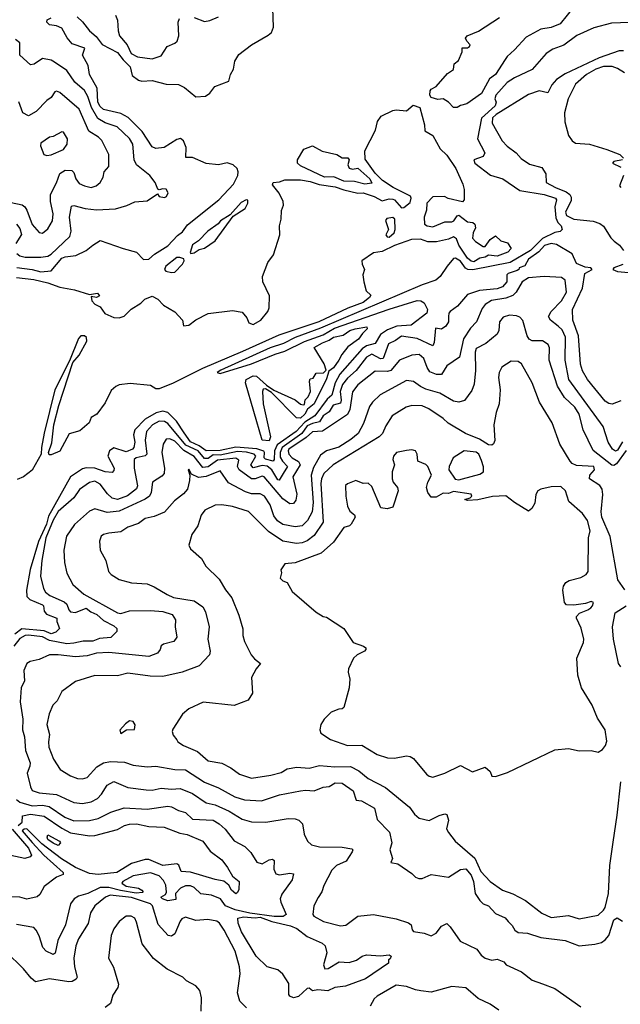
# Model space of a CAD drawing. Extents: x 1678759 to 1859541, y 384609 to 522867.
# Tile 102 of 256: x 1762514 to 1765962, y 428749 to 434399. Entities that reach past the tile are written whole.
import ezdxf

# ---------------------------------------------------------------- set-up
doc = ezdxf.new("R2010")
doc.units = 0

msp = doc.modelspace()

# ---------------------------------------------------------------- linework, layer by layer
at = {"layer": '0CON20XD'}
for points in [[(1765696.2, 434475), (1765617.1, 434375), (1765565, 434353.1), (1765505, 434344.5), (1765420.8, 434299.2), (1765355, 434226.2), (1765311.7, 434188.3), (1765300.3, 434169.7), (1765245, 434084), (1765210.4, 434059.6), (1765165.4, 433975), (1765081.1, 433915), (1765045, 433906.2), (1765025, 433894.2), (1765004, 433894)], [(1762844.1, 434414.1), (1762875, 434387.1), (1762914.4, 434335), (1762952.1, 434302.1), (1762987.1, 434257.1), (1763075, 434210), (1763108.1, 434168.1), (1763148.6, 434128.6), (1763158.8, 434078.8), (1763195, 434050.9), (1763215, 434046.6), (1763275, 434050), (1763355, 434028.2), (1763425, 434026.9), (1763459, 434009), (1763525, 433956.7), (1763580.3, 433959.7), (1763605, 433977.5), (1763634.5, 434015.5), (1763713.6, 434046.4), (1763723.6, 434085), (1763740.7, 434115), (1763748.8, 434161.2), (1763771.4, 434198.6), (1763845, 434254.7), (1763940.9, 434309.1), (1763958.6, 434325), (1763970.6, 434355), (1763967.5, 434465)], [(1763064.4, 434424.4), (1763075.2, 434395.2), (1763078.4, 434335), (1763086.8, 434305), (1763131.6, 434255), (1763153.7, 434205), (1763190, 434185), (1763275, 434173.3)], [(1766065, 434383.7), (1765910.8, 434379.2), (1765808.8, 434351.2), (1765711.3, 434308.7), (1765636.7, 434253.3), (1765575, 434229), (1765535.3, 434205), (1765455, 434112), (1765354.9, 434065.1), (1765311.7, 434038.3), (1765246.9, 433965), (1765240.6, 433945), (1765249.2, 433925), (1765243.5, 433905), (1765164, 433834), (1765142.4, 433715), (1765184.3, 433635), (1765175, 433614.2), (1765121.2, 433595), (1765127.3, 433575), (1765217.3, 433507.3), (1765287.3, 433485), (1765385, 433419.1), (1765525, 433396.2), (1765590, 433375), (1765595.6, 433365), (1765586.6, 433325), (1765592.1, 433262.1), (1765603.4, 433235), (1765623.1, 433215), (1765627.7, 433195), (1765616.6, 433183.4), (1765585, 433177.1), (1765515, 433143.1), (1765446.6, 433075), (1765330, 433005), (1765115, 432963.8), (1765086.4, 432965), (1765072.9, 432972.9), (1765045, 433013.5), (1765015, 433030.6), (1765005, 433028.7), (1764967.1, 432985), (1764928.1, 432925), (1764903.1, 432905), (1764825, 432876.8), (1764241.4, 432628.6), (1764095.5, 432575), (1764028.7, 432541.3), (1763951.5, 432515), (1763668, 432388), (1763647.5, 432375), (1763665, 432368.8), (1763845, 432423.2), (1763979.6, 432480.4), (1764035, 432496), (1764148.6, 432551.4), (1764255, 432591.4), (1764321.8, 432628.2), (1764635, 432738.4), (1764795, 432786.5), (1764816.3, 432786.3), (1764835.8, 432775), (1764854.7, 432735), (1764851.1, 432715), (1764761.8, 432645), (1764679.7, 432640.3), (1764625, 432619.7), (1764585, 432592.1), (1764555, 432540.6), (1764505, 432527.7), (1764480.3, 432509.7), (1764351.1, 432365), (1764324, 432315), (1764306.2, 432245), (1764279.2, 432220.8), (1764208.8, 432125), (1764151.2, 432088.8), (1764100.3, 432035), (1763991.5, 431958.5), (1763977.3, 431925), (1763975.3, 431874.7), (1763968.9, 431865), (1763925, 431876.2), (1763916.8, 431885), (1763920, 431915), (1763915, 431923), (1763875.7, 431935.7), (1763755, 431946.1), (1763665, 431927.3), (1763585, 431924.9), (1763545, 431953.6), (1763495, 431977.3), (1763457.3, 432027.3), (1763414.6, 432095), (1763365, 432144.8), (1763335, 432151.7), (1763297.4, 432142.6), (1763234.1, 432105.9), (1763173.8, 432046.2), (1763166.6, 432016.6), (1763174.5, 431975), (1763169.6, 431945), (1763162.1, 431935), (1763125, 431919), (1763055, 431941.7), (1763030.2, 431925), (1763020.3, 431895), (1763055.6, 431825), (1763055, 431812.5), (1763045, 431800), (1763005, 431805.3), (1762945, 431825.9), (1762895, 431827.1), (1762875, 431822.5), (1762804.7, 431775.3), (1762679.4, 431550.6), (1762668.5, 431505), (1762621.2, 431405), (1762574.2, 431244.2), (1762552.8, 431125), (1762555, 431089.5), (1762572.8, 431072.8), (1762645, 431041.1), (1762651.1, 431035), (1762654.6, 431005), (1762668.5, 430988.5), (1762726.2, 430965), (1762726.2, 430945), (1762743.1, 430905), (1762720.7, 430885), (1762695, 430874.5), (1762655, 430891.9), (1762526.5, 430903.5), (1762486.1, 430873.9)], [(1762497.3, 432977.3), (1762585, 432966.2), (1762635, 432952.8), (1762695, 432956.8), (1762755, 433030.5), (1762775, 433038.4), (1762835.2, 433044.8), (1762895.2, 433074.8), (1762933.5, 433105), (1762975, 433132), (1763107.5, 433085), (1763185, 433065.6), (1763225, 433021.9), (1763255, 433025.3), (1763287.2, 433052.8), (1763365, 433101.8), (1763419.5, 433160.5), (1763447.9, 433182.1), (1763477.6, 433222.4), (1763657.4, 433365), (1763740.4, 433455), (1763765.1, 433505), (1763768.3, 433525), (1763762.6, 433545), (1763739.6, 433565), (1763705, 433577.1), (1763655, 433566.3), (1763585, 433574.4), (1763505, 433607.2), (1763468.3, 433608.3), (1763468.8, 433665), (1763454.1, 433704.1), (1763437.4, 433717.4), (1763415, 433711.1), (1763343.8, 433666.2), (1763295, 433660), (1763275, 433668.5), (1763217.7, 433757.7), (1763137.1, 433837.1), (1763095, 433861), (1762995, 433883.5), (1762975, 433900.5), (1762962.2, 433925), (1762958.5, 434005), (1762913.9, 434085), (1762905.9, 434135.9), (1762874.3, 434195), (1762888.6, 434235), (1762815, 434259.6), (1762786.8, 434295), (1762755, 434350.8), (1762725, 434363.5), (1762685, 434370), (1762669.2, 434385), (1762671.9, 434398.1), (1762695, 434409.4)], [(1763275, 434173.3), (1763325, 434191.2), (1763360, 434245), (1763405, 434263.3), (1763416.9, 434275), (1763426.9, 434305), (1763422.9, 434385), (1763430.8, 434405)], [(1763515, 434411.4), (1763575, 434388.8), (1763605.7, 434394.3), (1763655, 434414)], [(1765004, 433894), (1764975.8, 433925), (1764945, 433944), (1764915, 433941.2), (1764875, 433951.9), (1764868.9, 433965), (1764869.4, 433990.6), (1764875, 434000.8), (1764905.3, 434014.7), (1764970.3, 434089.7), (1765005, 434113.3), (1765008, 434145), (1765032.5, 434165), (1765053.3, 434215), (1765053.6, 434236.4), (1765085, 434237.5), (1765096.2, 434245), (1765100, 434255), (1765080, 434275), (1765073.3, 434293.3), (1765082.5, 434305), (1765146.8, 434333.2), (1765268.8, 434411.2)], [(1762497.5, 433057.5), (1762514, 433044), (1762545, 433035.2), (1762635.3, 433035.3), (1762675, 433041.9), (1762695, 433053.3), (1762802.1, 433155), (1762809.6, 433185), (1762799, 433265), (1762811.2, 433328.8), (1762825, 433331.6), (1762890, 433315), (1762955, 433307.6), (1763064, 433314), (1763128, 433332), (1763175, 433353.1), (1763245, 433360), (1763305, 433400), (1763315, 433383.3), (1763345, 433378.8), (1763356.7, 433385), (1763366.7, 433405), (1763355, 433426.2), (1763335, 433428.8), (1763315, 433422.5), (1763307, 433427), (1763290.8, 433465), (1763260, 433505), (1763184.5, 433565), (1763170.9, 433595), (1763163.6, 433685), (1763145, 433717.1), (1763073.3, 433783.3), (1763005, 433807.1), (1762962.3, 433832.3), (1762925.9, 433895), (1762905, 433957.1), (1762885, 433992), (1762830.7, 434040.7), (1762785, 434106.5), (1762713.9, 434153.9), (1762695, 434166.4), (1762645, 434176.5), (1762596.5, 434143.5), (1762575, 434139.6), (1762514.3, 434195), (1762514.7, 434265), (1762490.5, 434285)], [(1765979.8, 434219.8), (1765955, 434219.6), (1765840.3, 434179.7), (1765645, 434088), (1765594.8, 434055.2), (1765568.9, 434025), (1765545, 433979.2), (1765495, 433990.9), (1765435, 433968.9), (1765248.3, 433855), (1765228.4, 433835), (1765226.2, 433805), (1765284, 433704), (1765313, 433673), (1765363.8, 433635), (1765392, 433602), (1765440.1, 433570.1), (1765510.7, 433550.7), (1765533.8, 433515), (1765536.7, 433465), (1765589.5, 433435), (1765651.1, 433411.1), (1765671.2, 433395), (1765679.6, 433379.6), (1765679.7, 433360.3), (1765646.2, 433295), (1765652.1, 433275), (1765694.7, 433254.7), (1765805, 433242.1), (1765845, 433229.6), (1765865, 433214.7), (1765906.6, 433146.6), (1765927.2, 433127.2), (1765956.2, 433105), (1765980.5, 433075)], [(1765985, 434093.5), (1765945, 434119.4), (1765915, 434130), (1765865, 434129.6), (1765820.9, 434115), (1765767.5, 434085), (1765705, 434028.1), (1765662.7, 433945), (1765641.5, 433865), (1765643.1, 433813.1), (1765665, 433733.8), (1765684.4, 433704.4), (1765705, 433689.8), (1765785, 433683.8), (1765885, 433653.3), (1765959.5, 433625), (1765980.8, 433605)], [(1762465, 433348.9), (1762527.1, 433337.1), (1762544.1, 433324.1), (1762555.3, 433305.3), (1762585, 433224.3), (1762625, 433177.5), (1762645, 433174.4), (1762675, 433198.9), (1762701.8, 433245), (1762705.8, 433285), (1762689.7, 433355), (1762690.6, 433395), (1762725, 433463.3), (1762743.7, 433516.3), (1762775, 433534.7), (1762813.6, 433533.6), (1762825, 433522.5), (1762836.4, 433485), (1762855, 433458.9), (1762885, 433444.6), (1762925, 433436.7), (1762952, 433445), (1762975.6, 433465), (1762993.1, 433495), (1762999.4, 433525), (1763025.4, 433555.4), (1763024.6, 433625), (1762984.4, 433705), (1762965.6, 433725), (1762909.8, 433759.8), (1762854.8, 433884.8), (1762745, 433981.5), (1762725, 433988.6), (1762715, 433984), (1762695, 433951.9), (1762670, 433935), (1762607.7, 433872.3), (1762565, 433846), (1762532.5, 433865), (1762507.9, 433927.9)], [(1762495, 432920.2), (1762595, 432907.5), (1762675, 432888.1), (1762743.3, 432863.3), (1762829.2, 432849.2), (1762915, 432822.5), (1762959.5, 432829.5), (1762972.5, 432815), (1762955, 432803.8), (1762925, 432810), (1762928.8, 432785), (1762945, 432766.7), (1762975, 432751.4), (1763003, 432713), (1763055, 432689.6), (1763085, 432687.8), (1763112.7, 432697.3), (1763153.2, 432736.8), (1763208.7, 432771.3), (1763231.8, 432795), (1763275, 432812), (1763306.7, 432795), (1763340.2, 432760.2), (1763405, 432722.5), (1763447.8, 432675), (1763455, 432641.2), (1763485, 432645.6), (1763525, 432675.6), (1763595, 432712.2), (1763735, 432730.8), (1763790.7, 432720.7), (1763817.1, 432687.1), (1763828.8, 432658.8), (1763855, 432650), (1763897.3, 432675), (1763939.1, 432725), (1763945.4, 432745), (1763948.1, 432815), (1763908.6, 432895), (1763906.9, 432925), (1763937.9, 433005), (1763970.1, 433049.9), (1764006.3, 433165), (1764005.3, 433215), (1764014.8, 433255), (1764015.9, 433304.1), (1764028.2, 433335), (1764025.4, 433355), (1764002.9, 433402.9), (1763965, 433452), (1763968.8, 433465), (1764005, 433467.8), (1764035, 433479.3), (1764125, 433480.3), (1764181, 433471), (1764233, 433453), (1764325, 433440), (1764375, 433422.8), (1764455, 433403.8), (1764486.2, 433405), (1764548, 433385), (1764595, 433358.9), (1764635, 433371.2), (1764655, 433368.6), (1764665.6, 433365), (1764705, 433320), (1764718.3, 433321.7), (1764755, 433350.6), (1764761.6, 433375), (1764757, 433387), (1764656.9, 433435), (1764597.3, 433475), (1764555, 433517.8), (1764497.5, 433597.5), (1764494.8, 433645.2), (1764555.5, 433765), (1764568.2, 433815), (1764589.6, 433845), (1764655, 433876.7), (1764675, 433881.3), (1764734.2, 433875.8), (1764772.6, 433907.4), (1764810, 433895), (1764837.3, 433795), (1764840, 433760), (1764885, 433734.5), (1764927.8, 433657.8), (1764965, 433620.8), (1765016.9, 433545), (1765058.1, 433455), (1765065.9, 433424.1), (1765065.8, 433364.2), (1765055, 433354.2), (1764972.9, 433372.9), (1764953.2, 433383.2), (1764885, 433382.5), (1764851.5, 433345), (1764850, 433305), (1764835.8, 433265), (1764836.7, 433225), (1764852.5, 433215), (1764885, 433210.8), (1764955, 433238.6), (1764995, 433238.8), (1765006.7, 433245), (1765025, 433273.8), (1765035, 433276.5), (1765085, 433239.1), (1765114.2, 433234.2), (1765127.5, 433225), (1765131.2, 433205), (1765117.5, 433175), (1765113.3, 433145), (1765130, 433125), (1765175, 433098), (1765185, 433098), (1765215, 433137.5), (1765245, 433158.1), (1765275, 433129.2), (1765315, 433117.5), (1765335.8, 433085), (1765315.6, 433065), (1765255, 433042), (1765205, 433047.8), (1765185, 433036.2), (1765155, 433030), (1765121.3, 433008.7), (1765105, 433013), (1765085, 433031.1), (1765034.3, 433104.3), (1765021.8, 433141.8), (1765005, 433152.5), (1764975, 433139.3), (1764906.8, 433123.2), (1764856.7, 433123.3), (1764815, 433138.7), (1764762.7, 433137.3), (1764665, 433103.2), (1764595, 433069.1), (1764545, 433060), (1764478.8, 433015), (1764480, 432995), (1764493.3, 432965), (1764483.8, 432935), (1764488.8, 432895), (1764503.7, 432843.7), (1764528.8, 432818.8), (1764522.5, 432805), (1764485, 432775.8), (1764397.4, 432742.6), (1764231.1, 432665), (1764002.2, 432587.8), (1763793.5, 432495), (1763562.4, 432397.6), (1763395, 432313.2), (1763315, 432280.4), (1763295, 432280), (1763265, 432300), (1763147.8, 432312.2), (1763085, 432302.9), (1763065, 432294.3), (1763039.1, 432270.9), (1763005, 432201.2), (1762956.2, 432135), (1762923.9, 432116.1), (1762913.3, 432085), (1762859.7, 432040.3), (1762798, 432022), (1762745, 431922.2), (1762695, 431901.1), (1762682.2, 431902.2), (1762680, 431915), (1762698.8, 431971.2), (1762709.8, 432075), (1762739.1, 432185), (1762818, 432432), (1762855.9, 432474.1), (1762898.9, 432555), (1762896.8, 432575), (1762885, 432585.3), (1762865, 432585.5), (1762851.1, 432568.9), (1762798.9, 432441.1), (1762715.8, 432275), (1762654.2, 432025.8), (1762638.8, 431945), (1762637.5, 431905), (1762585, 431813.3), (1762536, 431775), (1762499.4, 431760.6)], [(1762668.8, 433618.8), (1762695, 433622.7), (1762765.6, 433654.4), (1762785.5, 433685), (1762787.3, 433715), (1762765, 433754), (1762755, 433755.7), (1762705, 433727.5), (1762685, 433723.8), (1762635, 433690), (1762634, 433675), (1762652, 433625), (1762668.8, 433618.8)], [(1764495, 433454.7), (1764435, 433470.5), (1764375, 433471.8), (1764317.4, 433497.4), (1764263.8, 433495), (1764125, 433560.8), (1764108.8, 433575), (1764108.6, 433595), (1764145.7, 433655), (1764195, 433674.2), (1764250, 433645), (1764335, 433624.2), (1764365, 433606.7), (1764396.6, 433606.6), (1764405.7, 433595), (1764396.7, 433565), (1764405, 433547.5), (1764425, 433540), (1764455, 433547.5), (1764524.3, 433485), (1764535, 433460), (1764495, 433454.7)], [(1765975, 433594), (1765925, 433585.6), (1765917.5, 433575), (1765965, 433552.5)], [(1765980, 433505), (1765957.5, 433445), (1765964.2, 433435)], [(1763496.4, 433056.4), (1763515, 433061.2), (1763545, 433079.2), (1763575, 433088), (1763635, 433130), (1763738.8, 433271.2), (1763807.5, 433315), (1763824.2, 433345), (1763824, 433364), (1763814, 433365), (1763785, 433349.2), (1763721.8, 433278.2), (1763667.3, 433245), (1763652.5, 433227.5), (1763594.3, 433185), (1763541.1, 433128.9), (1763505, 433106.5), (1763492.4, 433062.4), (1763496.4, 433056.4)], [(1764635, 433151.1), (1764664.3, 433175), (1764668.5, 433195), (1764667.1, 433255), (1764655, 433264.2), (1764621.9, 433258.1), (1764612.9, 433247.1), (1764630, 433195), (1764615.8, 433165), (1764622.7, 433152.7), (1764635, 433151.1)], [(1762495, 433224.7), (1762515, 433200.4), (1762523.3, 433166.7), (1762492.2, 433115)], [(1765965, 432211.2), (1765915, 432192.5), (1765895, 432196.2), (1765875, 432210), (1765773.8, 432335), (1765745, 432384), (1765732.4, 432422.4), (1765721.9, 432585), (1765690, 432675), (1765686.8, 432735), (1765745, 432857.5), (1765758.1, 432941.9), (1765800.4, 432965), (1765792, 432975), (1765759.5, 432979.5), (1765710.1, 433000.1), (1765685, 433055.5), (1765595, 433108.9), (1765565, 433114.1), (1765527.3, 433102.7), (1765494.2, 433065.8), (1765434.8, 433025), (1765413.2, 432986.8), (1765382, 432975), (1765380, 432965), (1765370.3, 432959.7), (1765318.2, 432941.8), (1765310.8, 432935), (1765310.4, 432895), (1765284.7, 432865), (1765254.9, 432855.1), (1765153.3, 432845), (1765085, 432821.2), (1765027.3, 432755), (1764984.6, 432725), (1764977.1, 432715), (1764975.3, 432694.7), (1764974.7, 432665.3), (1764959.7, 432640.3), (1764935, 432623.5), (1764900.7, 432629.3), (1764893.6, 432546.4), (1764885, 432526.7), (1764795, 432569.6), (1764705, 432583.2), (1764671.4, 432558.6), (1764630.3, 432539.7), (1764600.8, 432455), (1764585, 432453.2), (1764535, 432479.5), (1764505, 432463), (1764444.4, 432385), (1764395, 432341.6), (1764366.9, 432305), (1764354, 432265), (1764360, 432215), (1764355, 432197.5), (1764313.5, 432186.5), (1764291.1, 432148.9), (1764255.8, 432125), (1764235, 432091.1), (1764195, 432082.2), (1764165, 432067.9), (1764134.2, 432025), (1764020.1, 431945), (1764008.4, 431915), (1764009.3, 431889.3), (1764023.1, 431865), (1764051.9, 431835), (1764026.5, 431795), (1764003.9, 431756.1), (1763995, 431757.9), (1763960.4, 431815), (1763935, 431836.7), (1763905, 431840), (1763855, 431827), (1763840.8, 431845), (1763869, 431895), (1763859.4, 431905), (1763815, 431918.1), (1763765, 431920.6), (1763665, 431900.9), (1763625, 431902.4), (1763595, 431881), (1763575, 431881.5), (1763538.3, 431925), (1763468.2, 431958.2), (1763365, 432082.3), (1763345, 432093.1), (1763315.2, 432095.2), (1763275.8, 432075), (1763241.9, 432035), (1763234.5, 431985.5), (1763244.2, 431905), (1763233.6, 431896.4), (1763183.3, 431885), (1763171.2, 431875), (1763170, 431825), (1763190.9, 431725), (1763183.5, 431706.5), (1763133.1, 431666.9), (1763075, 431646.4), (1763045, 431654.3), (1763018.4, 431678.4), (1762975, 431734.6), (1762945, 431750), (1762915, 431742.3), (1762856.7, 431703.3), (1762824, 431656), (1762735, 431577.5), (1762705, 431527.4), (1762664.1, 431425), (1762641.7, 431295), (1762633.8, 431205), (1762651.1, 431135), (1762662.1, 431115), (1762687.5, 431095), (1762769.1, 431059.1), (1762783.6, 431045), (1762795, 431012.5), (1762805, 431002), (1762835, 430996.5), (1762895, 431021.9), (1762921.6, 431001.6), (1762956.5, 430986.5), (1762995, 430951.6), (1763055, 430921), (1763072.1, 430905), (1763071.7, 430888.3), (1763036.1, 430853.9), (1762972.3, 430847.7), (1762932.8, 430832.8), (1762878, 430832), (1762825, 430821.1), (1762785, 430818.4), (1762685, 430837.7), (1762645, 430858.2), (1762563.6, 430866.4), (1762545, 430865.6), (1762515, 430848.5), (1762479.7, 430805)], [(1763385, 432948), (1763405, 432950.9), (1763447.5, 432995), (1763457.5, 433015), (1763456.5, 433026.5), (1763433.3, 433035), (1763415, 433034.3), (1763352.7, 432985), (1763344.7, 432965), (1763352.9, 432955), (1763385, 432948)], [(1765976.6, 432993.4), (1765925, 432975.4), (1765918.6, 432965), (1765945, 432952.9), (1766073.3, 432943.3)], [(1765975, 431977.4), (1765945, 431929.2), (1765935, 431922.9), (1765917, 431935), (1765891.7, 431975), (1765864.2, 432065), (1765665.6, 432335), (1765645.9, 432445), (1765646.5, 432576.5), (1765628.5, 432618.5), (1765605, 432641.1), (1765561.8, 432675), (1765550.4, 432695), (1765565.4, 432725), (1765624, 432785), (1765652.5, 432835), (1765644.7, 432905), (1765625, 432919.7), (1765524.9, 432924.9), (1765435, 432918.4), (1765398.3, 432895), (1765364.1, 432835), (1765344.2, 432815.8), (1765305, 432800), (1765222.9, 432787.1), (1765185, 432763.8), (1765168.8, 432741.2), (1765135.9, 432664.1), (1765101.7, 432628.3), (1765061.6, 432568.4), (1765038, 432462), (1764965, 432412.9), (1764935, 432363.5), (1764907.4, 432362.6), (1764868.4, 432378.4), (1764852.7, 432402.7), (1764834.1, 432455), (1764807.8, 432477.8), (1764765, 432474.1), (1764694.1, 432445.9), (1764643.8, 432386.2), (1764625, 432379.6), (1764555, 432382), (1764455, 432303.2), (1764425, 432264.3), (1764408.7, 432161.3), (1764395, 432132.5), (1764252.5, 432037.5), (1764195, 432033.1), (1764158.9, 432001.1), (1764059.4, 431935), (1764054.5, 431924.5), (1764058, 431905), (1764077.6, 431885), (1764114.6, 431864.6), (1764123, 431845), (1764082.2, 431775), (1764104.3, 431675.7), (1764098.7, 431641.3), (1764085, 431623.5), (1764065, 431621.1), (1764025, 431648.6), (1763916.7, 431776.7), (1763905, 431779.7), (1763865, 431764.4), (1763845, 431764), (1763772.8, 431815), (1763763.5, 431835), (1763772.3, 431872.3), (1763755, 431882.6), (1763649.5, 431870.5), (1763595, 431833.5), (1763565, 431829.2), (1763515, 431892), (1763456.4, 431926.4), (1763405, 431981.2), (1763375, 431994.3), (1763355, 431992.1), (1763336.5, 431963.5), (1763329.2, 431915), (1763344.7, 431825), (1763342.5, 431795), (1763330.6, 431779.4), (1763275.2, 431744.8), (1763268.4, 431685), (1763258.9, 431665), (1763235, 431647.4), (1763085, 431578.4), (1763015, 431571.1), (1762945, 431591.8), (1762915, 431579.2), (1762827.8, 431502.2), (1762783.1, 431435), (1762767.8, 431355), (1762770.3, 431285), (1762783.8, 431223.8), (1762818.1, 431158.1), (1762882.2, 431102.2), (1763075, 430995.4), (1763095, 430991.1), (1763143.7, 431006.3), (1763265, 431008.7), (1763335, 431003.3), (1763390, 430985), (1763407.5, 430955), (1763405.8, 430915), (1763415.7, 430855), (1763399.2, 430830.8), (1763338.8, 430815), (1763325, 430805.7), (1763320.8, 430785), (1763305.8, 430765), (1763255, 430745.3), (1763025, 430767.5), (1762955, 430763.5), (1762900.3, 430749.7), (1762835, 430743.1), (1762735, 430755.2), (1762685.4, 430754.6), (1762625, 430727.5), (1762573.3, 430716.7), (1762555, 430704.4), (1762537.9, 430665), (1762540.9, 430605), (1762523.1, 430565), (1762517.4, 430485), (1762531.6, 430385), (1762529.7, 430325), (1762540.5, 430285), (1762546.2, 430205), (1762573.7, 430135), (1762572.7, 430115), (1762557.5, 430075), (1762575, 429997.1), (1762585, 429977.1), (1762625, 429962.2), (1762725, 429953.3), (1762825, 429908.2), (1762875, 429901.2), (1762925, 429911.1), (1762960.1, 429929.9), (1762984.1, 429955), (1763015, 430007.5), (1763055, 430026.9), (1763135, 429993.4), (1763239.6, 429979.6), (1763275, 429977.7), (1763325, 429990.3), (1763385, 429983.8), (1763435, 429987.6), (1763505, 429959.5), (1763584.8, 429904.8), (1763635, 429894.7), (1763716.7, 429856.7), (1763791.6, 429811.6), (1763845, 429796.9), (1763926.2, 429793.8), (1764055, 429815.4), (1764095, 429814.4), (1764115.4, 429805.4), (1764137.1, 429785), (1764146.7, 429725), (1764165.7, 429685), (1764188, 429665), (1764235, 429652.7), (1764365, 429650.4), (1764420.8, 429640.8), (1764426.2, 429635), (1764422.5, 429625), (1764388.5, 429571.5), (1764332.5, 429545), (1764305, 429520), (1764259.8, 429430.2), (1764249.1, 429395), (1764227.4, 429362.6), (1764201.9, 429315), (1764195.8, 429265), (1764202.5, 429255), (1764258.2, 429225), (1764355, 429200.2), (1764385.7, 429204.3), (1764455, 429255.5), (1764544.5, 429265.5), (1764675, 429239.2), (1764745, 429216.7), (1764760.4, 429205), (1764767.1, 429177.1), (1764775, 429168.1), (1764835, 429157.9), (1764875, 429142.5), (1764905, 429158.4), (1764935, 429198.3), (1764965, 429213.1), (1764984.6, 429194.6), (1765041.5, 429111.5), (1765138, 429065), (1765162.1, 429032.1), (1765185, 429013.3), (1765225, 429002.5), (1765255, 429008), (1765293.6, 428993.6), (1765306, 428975), (1765395, 428935.4), (1765455, 428888.2), (1765515, 428866.2), (1765585, 428840.9), (1765735.4, 428735)], [(1765995, 431927.5), (1765939.8, 431850.2), (1765925, 431841.2), (1765912.5, 431842.5), (1765806.2, 431926.2), (1765747.8, 432045), (1765725.3, 432135), (1765700.8, 432175), (1765641.4, 432231.4), (1765600.7, 432295), (1765554.1, 432445), (1765556.1, 432515), (1765548.2, 432535), (1765515.4, 432555.4), (1765455, 432556.5), (1765438.6, 432565), (1765426.2, 432585), (1765402.6, 432672.6), (1765385, 432692.5), (1765365, 432700), (1765325, 432703.1), (1765288.3, 432691.7), (1765267.8, 432665), (1765263.5, 432615), (1765254.4, 432595), (1765189, 432541), (1765135, 432511.2), (1765128.7, 432491.3), (1765130, 432385), (1765122, 432308), (1765108.7, 432271.3), (1765066.6, 432213.4), (1765035.3, 432204.7), (1765005, 432209.6), (1764925, 432256.3), (1764845, 432278.1), (1764814.2, 432294.2), (1764775, 432323.2), (1764735, 432328), (1764582.9, 432247.1), (1764538.8, 432205), (1764521.1, 432178.9), (1764487.9, 432082.1), (1764456.5, 432025), (1764415, 431990), (1764345, 431945.4), (1764275, 431924.6), (1764239.8, 431900.2), (1764200.7, 431829.3), (1764187.2, 431785), (1764198, 431628), (1764192.3, 431575), (1764165.5, 431524.5), (1764135.5, 431495), (1764095, 431488.3), (1764025, 431501.4), (1763994.2, 431524.2), (1763972.3, 431552.3), (1763951.6, 431615), (1763918.5, 431665), (1763895, 431678.1), (1763845, 431678.9), (1763809.7, 431690.3), (1763711.6, 431741.6), (1763665, 431809.5), (1763585, 431778.2), (1763541.1, 431771.1), (1763500.3, 431790.3), (1763485, 431820), (1763481.2, 431815), (1763490, 431785), (1763488.9, 431755), (1763476.4, 431705), (1763455, 431677.8), (1763402, 431638), (1763345, 431572.9), (1763285, 431548.8), (1763235, 431536.9), (1763195, 431508.9), (1763135, 431487.8), (1763095, 431459.5), (1763025, 431452.2), (1762995, 431445.6), (1762981.4, 431435), (1762972.4, 431407.6), (1762975.8, 431355), (1763008.6, 431295), (1763023.2, 431233.2), (1763038.8, 431215), (1763085, 431186), (1763155, 431168.1), (1763245, 431162.2), (1763285, 431145.5), (1763360.5, 431100.5), (1763396.3, 431083.7), (1763515, 431064.6), (1763565, 431030), (1763580.7, 431000.7), (1763601.5, 430915), (1763593.5, 430845), (1763607.5, 430775), (1763604.3, 430755), (1763545, 430691.1), (1763446.2, 430655), (1763335, 430630.4), (1763262.5, 430632.5), (1763135, 430649.5), (1763075, 430634.5), (1762945, 430636.4), (1762835, 430600.6), (1762755, 430544.3), (1762729.7, 430490.3), (1762704, 430465), (1762683.8, 430416.2), (1762669.4, 430355), (1762685, 430297.5), (1762679.1, 430255), (1762681.8, 430225), (1762707.3, 430155), (1762746.6, 430096.6), (1762805, 430060), (1762845, 430045.5), (1762875, 430042.5), (1762900.2, 430049.8), (1762957.2, 430112.8), (1762995, 430134.7), (1763035, 430142.5), (1763115, 430139.2), (1763165, 430121.1), (1763245, 430112.3), (1763295, 430115.8), (1763405, 430097.4), (1763465, 430095.3), (1763575, 430023.3), (1763655, 429991.6), (1763749.3, 429939.3), (1763805, 429922.9), (1763902.2, 429917.8), (1764005, 429951.8), (1764125, 429974), (1764155, 429978.2), (1764205, 429973.6), (1764255, 429995.8), (1764290.2, 429999.8), (1764325, 430020.2), (1764365, 430018.2), (1764428.9, 429975), (1764445, 429920), (1764475, 429916), (1764550.8, 429875), (1764565, 429810), (1764637, 429737), (1764649.6, 429675), (1764639.5, 429635), (1764653.6, 429586.4), (1764645, 429563.3), (1764685, 429556.2), (1764765, 429500), (1764785, 429478.8), (1764805, 429472), (1764825, 429472), (1764875, 429494.4), (1764975, 429478.9), (1765045, 429522.9), (1765075, 429526.5), (1765105, 429490.6), (1765119.4, 429455), (1765128.5, 429385), (1765155, 429344.3), (1765175, 429326.7), (1765204.4, 429314.4), (1765245, 429270), (1765300, 429245), (1765318.8, 429225), (1765341.5, 429201.5), (1765355.8, 429175), (1765375, 429160.6), (1765428.1, 429158.1), (1765505, 429133.5), (1765645, 429115.3), (1765724.7, 429084.7), (1765815, 429093.8), (1765854, 429105), (1765875, 429118.5), (1765896.1, 429143.9), (1765925, 429233.3), (1765943.6, 429246.4), (1765975, 429226.7)], [(1763945, 431981.4), (1763906.1, 431986.1), (1763810, 432315), (1763814.2, 432335), (1763853.8, 432355), (1763873.9, 432353.9), (1763931.2, 432301.2), (1763973.3, 432273.3), (1764095, 432217.5), (1764125, 432193.3), (1764141.7, 432188.3), (1764148.3, 432191.7), (1764153, 432217), (1764170, 432235), (1764182.5, 432265), (1764177.5, 432325), (1764181.7, 432338.3), (1764198.3, 432341.7), (1764215, 432370), (1764257, 432373), (1764273, 432387), (1764262, 432425), (1764205, 432517.1), (1764252.7, 432545), (1764291, 432559), (1764315, 432577.6), (1764370.5, 432589.5), (1764409.5, 432615), (1764439.2, 432625), (1764506.8, 432636.8), (1764508.1, 432625), (1764481.1, 432598.9), (1764459.2, 432565), (1764398.4, 432521.6), (1764362.6, 432477.4), (1764345.3, 432445), (1764315, 432401.2), (1764288.3, 432381.7), (1764275, 432338.8), (1764205, 432194.4), (1764166.8, 432163.2), (1764150.9, 432135), (1764125, 432112.8), (1764103.1, 432115), (1763959.3, 432259.3), (1763925, 432280), (1763911.7, 432278.3), (1763907.5, 432265), (1763911.2, 432195), (1763954, 432005), (1763945, 431981.4)], [(1765987, 431127), (1765947.6, 431185), (1765903.2, 431433.2), (1765854.7, 431544.7), (1765852, 431575), (1765862, 431675), (1765857.2, 431705), (1765845, 431726.7), (1765784.4, 431765), (1765786.5, 431785), (1765813.4, 431815), (1765810, 431835), (1765711.1, 431841.1), (1765685, 431852.1), (1765673.5, 431865), (1765613.7, 431963.7), (1765569.6, 432085), (1765497.8, 432205), (1765455.5, 432315), (1765395, 432424), (1765375, 432438.1), (1765335, 432440), (1765281.4, 432405), (1765265.4, 432374.6), (1765261.8, 432345), (1765271.8, 432275), (1765265.4, 432195.4), (1765248.7, 432145), (1765236.5, 432075), (1765241.1, 431985), (1765234.4, 431965.6), (1765225, 431957.5), (1765205, 431959.6), (1765152.5, 431992.5), (1765072.7, 432025), (1764973.8, 432083.8), (1764945, 432110), (1764863.1, 432165), (1764825, 432182.9), (1764765, 432185.4), (1764732.9, 432175), (1764651.9, 432125), (1764615, 432067.5), (1764596, 432025), (1764576.6, 432005), (1764314.1, 431845), (1764259.2, 431795), (1764245.5, 431765), (1764242.9, 431737.1), (1764255.8, 431515), (1764205, 431438.6), (1764165, 431409.3), (1764135, 431397.1), (1764103.3, 431393.3), (1764025, 431407.4), (1763941.2, 431461.2), (1763826.8, 431576.8), (1763735, 431605.4), (1763675, 431615.4), (1763635, 431612.5), (1763575.9, 431584.1), (1763555.3, 431555), (1763535.5, 431495), (1763502.5, 431445), (1763484.1, 431384.1), (1763495, 431362.5), (1763557.9, 431307.9), (1763583, 431263), (1763658.6, 431188.6), (1763695, 431128), (1763731.9, 431081.9), (1763772.4, 430982.4), (1763794.4, 430904.4), (1763795.6, 430865), (1763805, 430831.2), (1763843.5, 430755), (1763861.9, 430731.9), (1763896.2, 430705), (1763872, 430675), (1763844.5, 430625), (1763850.6, 430535), (1763826.2, 430493.8), (1763745, 430463.6), (1763567.6, 430482.4), (1763485, 430445.6), (1763447.5, 430415), (1763392.3, 430327.7), (1763388.8, 430315), (1763394.1, 430294.1), (1763416.2, 430266.2), (1763422.5, 430255), (1763454.5, 430234.5), (1763535, 430200.4), (1763595, 430146.9), (1763675, 430132.1), (1763726, 430106), (1763775, 430070), (1763845, 430047.5), (1763955, 430063.4), (1764015, 430080), (1764048.7, 430101.3), (1764105, 430110.4), (1764175, 430104.2), (1764235, 430120), (1764322.3, 430112.3), (1764413.2, 430113.2), (1764459.9, 430089.9), (1764515, 430045.8), (1764613.7, 429993.7), (1764751.3, 429881.3), (1764779.8, 429839.8), (1764806.6, 429816.6), (1764865, 429803.3), (1764921.9, 429831.9), (1764955, 429842.5), (1764965, 429838.8), (1764975.6, 429805), (1764963, 429757), (1764974.7, 429735), (1765014.1, 429685), (1765127.5, 429587.5), (1765161.6, 429511.6), (1765214.5, 429455), (1765284.6, 429404.6), (1765345, 429382.6), (1765416.5, 429345), (1765511.5, 429271.5), (1765565, 429247.9), (1765665, 429258.9), (1765725, 429240.4), (1765835, 429261.2), (1765865, 429290), (1765875.7, 429305), (1765893.3, 429385), (1765900.7, 429545), (1765920.3, 429679.7), (1765943.6, 429835), (1765964.8, 430025)], [(1764885, 430053.5), (1764955, 430075.6), (1765045, 430118.9), (1765114, 430084), (1765185, 430109.4), (1765214, 430085), (1765225, 430058), (1765245, 430056.2), (1765315, 430079.6), (1765585, 430208.8), (1765665, 430216.7), (1765725, 430203.8), (1765795, 430205.6), (1765835, 430196), (1765858.7, 430211.3), (1765877.5, 430235), (1765885, 430260), (1765875.5, 430325), (1765830.8, 430390.8), (1765800.6, 430465), (1765738.1, 430565), (1765717.1, 430637.1), (1765711.4, 430735), (1765751.2, 430825), (1765753.1, 430845), (1765737.9, 430907.9), (1765710, 430965), (1765710.5, 430975), (1765726.8, 430993.2), (1765775, 431012), (1765792.5, 431025), (1765802.5, 431035), (1765807.5, 431055), (1765795, 431061.2), (1765761.7, 431048.3), (1765695, 431038.6), (1765652.2, 431042.2), (1765640.4, 431055), (1765630.9, 431125), (1765635, 431148.8), (1765649.6, 431170.4), (1765668.6, 431181.4), (1765735, 431198.5), (1765765, 431215.5), (1765777.6, 431232.4), (1765779.6, 431425), (1765788.2, 431465), (1765774.2, 431525), (1765743.8, 431565), (1765666.9, 431635), (1765646.4, 431695), (1765620.7, 431720.7), (1765565, 431718.3), (1765506, 431705), (1765488.9, 431695), (1765477.5, 431675), (1765470.6, 431625), (1765454.2, 431595), (1765435, 431578.8), (1765355, 431627.8), (1765305, 431667.1), (1765227.8, 431662.2), (1765144.3, 431644.3), (1765085, 431640), (1765070, 431645), (1765100, 431655), (1765110, 431665), (1765106.1, 431676.1), (1765005, 431692.5), (1764975, 431680), (1764945, 431682.5), (1764905, 431658.8), (1764875, 431660), (1764856.2, 431685), (1764850, 431715), (1764856.2, 431745), (1764877.5, 431785), (1764856.2, 431835), (1764845, 431845.8), (1764800, 431865), (1764795.6, 431905), (1764785.6, 431925), (1764765, 431930), (1764735, 431927.2), (1764677.1, 431915), (1764660, 431895), (1764656.4, 431875), (1764665.5, 431845), (1764652.2, 431805), (1764652.9, 431765), (1764658, 431745), (1764681.9, 431715), (1764686.5, 431695), (1764655, 431602.5), (1764623, 431593), (1764587, 431597), (1764535, 431720), (1764515, 431740), (1764485, 431737.5), (1764444.1, 431754.1), (1764395, 431736.4), (1764385, 431725.7), (1764385.5, 431664.5), (1764395, 431607.5), (1764408.3, 431578.3), (1764435, 431557.5), (1764440, 431545), (1764417.5, 431505), (1764407.5, 431495), (1764375, 431484.4), (1764315, 431401.1), (1764245, 431337.7), (1764095, 431282.9), (1764035, 431276.7), (1764013, 431243), (1764017.5, 431225), (1764010, 431195), (1764025, 431180), (1764049.5, 431169.5), (1764078.8, 431118.8), (1764215, 430998.8), (1764255, 430973.8), (1764275, 430970), (1764375, 430906.2), (1764427.5, 430825), (1764487.5, 430805), (1764500, 430795), (1764501.2, 430785), (1764494, 430775), (1764452, 430755), (1764429.2, 430735), (1764401.2, 430675), (1764398.8, 430655), (1764408.8, 430615), (1764406, 430565), (1764375, 430452.5), (1764365, 430443.8), (1764345, 430443.3), (1764302.5, 430425), (1764261.2, 430385), (1764242.5, 430355), (1764236.7, 430325), (1764243.3, 430305), (1764298.3, 430268.3), (1764395, 430234.5), (1764477.1, 430237.1), (1764565, 430182.7), (1764625, 430163.9), (1764665, 430160.9), (1764735, 430175.5), (1764755, 430171.9), (1764775, 430160), (1764849.8, 430069.8), (1764865, 430058.1), (1764885, 430053.5)], [(1765035, 431759.4), (1765055, 431764.3), (1765155, 431791.1), (1765175.6, 431805), (1765176.5, 431833.5), (1765165, 431870), (1765148.8, 431905), (1765135, 431918.2), (1765065, 431924.4), (1765001.4, 431885), (1764978.6, 431835), (1764978, 431815), (1765012.9, 431762.9), (1765035, 431759.4)], [(1765965, 430685.4), (1765951.4, 430705), (1765922.4, 430845), (1765917.5, 430915), (1765931.7, 430995), (1765994.9, 431035)], [(1763095, 430304), (1763126.7, 430323.3), (1763173, 430327), (1763176.7, 430353.3), (1763165, 430372.5), (1763145, 430376), (1763120.7, 430359.3), (1763088.3, 430321.7), (1763095, 430304)], [(1762496, 429925), (1762515, 429909.1), (1762585, 429888.4), (1762645, 429891.3), (1762683.8, 429883.8), (1762773.2, 429823.2), (1762825, 429802.5), (1762915, 429803.6), (1762965, 429814.7), (1763037.6, 429852.4), (1763114.2, 429875.8), (1763245, 429869.1), (1763365, 429885.9), (1763385, 429883.3), (1763425, 429860.7), (1763465, 429850), (1763505, 429811.4), (1763625, 429806.1), (1763659.6, 429785), (1763692.5, 429755), (1763745, 429688.1), (1763805.4, 429655.4), (1763840.4, 429620.4), (1763875.8, 429565), (1763905, 429554.6), (1763945, 429578.2), (1763965, 429582.2), (1763974.5, 429574.5), (1763973, 429525), (1763985, 429498.8), (1764005, 429491.4), (1764065, 429502.2), (1764085, 429498.8), (1764077.1, 429462.9), (1764017.8, 429382.2), (1764010, 429355), (1764012.8, 429335), (1764043.8, 429265), (1764025.9, 429254.1), (1763975, 429252.8), (1763835, 429271.7), (1763751.5, 429291.5), (1763694.6, 429314.6), (1763666.6, 429355), (1763615, 429376.2), (1763554, 429384), (1763515, 429419.4), (1763495, 429429.8), (1763465, 429428.9), (1763436.2, 429415), (1763408.8, 429385), (1763409.7, 429350.3), (1763365, 429342.7), (1763333.6, 429355), (1763324.5, 429365), (1763350.8, 429379.2), (1763357.1, 429392.9), (1763352.2, 429432.2), (1763339.6, 429459.6), (1763315, 429485.9), (1763265, 429504.2), (1763165, 429486.5), (1763105.4, 429455), (1763100.4, 429445), (1763125, 429427.6), (1763195, 429416), (1763214.4, 429405), (1763223.1, 429395), (1763218.2, 429391.8), (1763183.3, 429386.7), (1763092.6, 429402.6), (1763025, 429419.6), (1762975, 429419), (1762905, 429385.8), (1762850.4, 429369.6), (1762826.1, 429353.9), (1762806.1, 429325), (1762777.1, 429205), (1762732.5, 429115), (1762716.6, 429043.4), (1762705, 429034.4), (1762665, 429054.7), (1762645.8, 429075.8), (1762625, 429141.9), (1762609.2, 429175), (1762595, 429190), (1762495, 429206.9)], [(1762505, 429776), (1762528.5, 429795), (1762529.4, 429830.6), (1762575, 429840.5), (1762655, 429828.4), (1762755, 429760), (1762805, 429733.7), (1762915, 429716.6), (1762945, 429717.7), (1763075, 429751.5), (1763115.7, 429775), (1763145, 429782.9), (1763185, 429785.8), (1763255, 429768.7), (1763343.4, 429766.6), (1763432.2, 429732.2), (1763475, 429724.6), (1763566, 429685), (1763608.1, 429628.1), (1763675, 429579.2), (1763706.2, 429535), (1763734.5, 429484.5), (1763773.9, 429453.9), (1763771.2, 429408.8), (1763765, 429390), (1763755, 429384), (1763730, 429405), (1763713.9, 429433.9), (1763685.9, 429455.9), (1763635, 429465.6), (1763495, 429508), (1763441.6, 429511.6), (1763427.2, 429547.2), (1763415.2, 429555.2), (1763335, 429545.1), (1763255, 429580.5), (1763235, 429580), (1763155, 429556.4), (1763071.9, 429505), (1762965, 429494.2), (1762915, 429500.4), (1762835, 429535.1), (1762753.5, 429583.5), (1762641, 429671), (1762555, 429755.4), (1762539.6, 429755), (1762527.3, 429745), (1762585, 429677.2), (1762652.4, 429605), (1762763.5, 429505), (1762764, 429495), (1762725, 429478.5), (1762654.6, 429425.4), (1762629.8, 429380.2), (1762613.6, 429366.4), (1762555, 429352.1), (1762515, 429364), (1762455, 429365.4)], [(1762471.1, 429755), (1762564.7, 429645), (1762580.8, 429605), (1762574.3, 429595.7), (1762543.2, 429586.8), (1762462.8, 429602.8)], [(1762735, 429661.1), (1762705, 429673.3), (1762675.6, 429695), (1762670.9, 429709.1), (1762675, 429721.4), (1762742, 429685), (1762747.8, 429675), (1762735, 429661.1)], [(1763815, 428730), (1763778, 428768), (1763764.4, 428815), (1763778.8, 428925), (1763775.4, 428965), (1763751.2, 429055), (1763686.7, 429175), (1763661.5, 429215), (1763645, 429227.4), (1763593.8, 429236.2), (1763525, 429230), (1763465, 429248.6), (1763445, 429239.2), (1763435, 429226.2), (1763405, 429153.8), (1763385, 429140), (1763366.1, 429143.9), (1763308.3, 429208.3), (1763275.3, 429315), (1763265, 429326.2), (1763155, 429361.4), (1763033.8, 429376.2), (1763005.4, 429365), (1762945, 429315.4), (1762920, 429275), (1762906.2, 429213.8), (1762850.8, 429125), (1762836.7, 429085), (1762824.7, 429014.7), (1762828, 428965), (1762842.9, 428905), (1762837.2, 428892.8), (1762815, 428879.6), (1762795, 428877.5), (1762685.3, 428894.7), (1762605, 428879.2), (1762579.3, 428899.3), (1762535, 428952.5), (1762435, 429053.3)], [(1763555, 428710), (1763556.5, 428786.5), (1763548, 428828), (1763524.2, 428855), (1763472, 428885), (1763450, 428905), (1763360.3, 428950.3), (1763282.1, 429012.1), (1763216.1, 429096.1), (1763185, 429220), (1763174.6, 429244.6), (1763154.3, 429255.7), (1763124.4, 429255.6), (1763084.7, 429225.3), (1763055, 429183.1), (1763039.6, 429145), (1763022.9, 429015), (1763051.7, 428961.7), (1763081.4, 428865), (1763077.5, 428845), (1763048, 428802), (1763035.6, 428755), (1763005, 428730.4)], [(1764085, 428787.5), (1764065, 428796.2), (1764059.2, 428805), (1764058.1, 428868.1), (1764025, 428923.1), (1763995, 428948.1), (1763935, 428964.4), (1763870.7, 429025), (1763787.4, 429165), (1763767.2, 429215), (1763766.6, 429243.4), (1763799, 429251), (1763864.8, 429244.8), (1763895, 429249.8), (1763960.5, 429225), (1764069.1, 429199.1), (1764105, 429184), (1764165, 429139.2), (1764250.1, 429100.1), (1764266.5, 429085), (1764276.4, 429045), (1764257.1, 428975), (1764265, 428952.5), (1764285, 428955.6), (1764347.6, 428992.4), (1764405, 428988.5), (1764447.8, 429002.2), (1764480, 429025), (1764505, 429033.1), (1764585, 429027.1), (1764635, 429033.3), (1764645.9, 429025.9), (1764640, 429010), (1764630, 429005), (1764630, 428985), (1764498.1, 428895), (1764385, 428853.9), (1764323.7, 428846.3), (1764283, 428827), (1764225, 428832.7), (1764195, 428827.5), (1764175, 428842.5), (1764165, 428840), (1764115, 428794.2), (1764085, 428787.5)], [(1765265, 428715.6), (1765215, 428750), (1765145, 428782.9), (1765075, 428844.6), (1764995, 428851.8), (1764875, 428819.6), (1764817.3, 428827.3), (1764785, 428832.1), (1764735, 428852.5), (1764675, 428858.8), (1764565, 428797.1), (1764548.3, 428781.7), (1764525, 428738.6)]]:
    msp.add_lwpolyline(points, dxfattribs=at)

doc.saveas('drawing.dxf')
